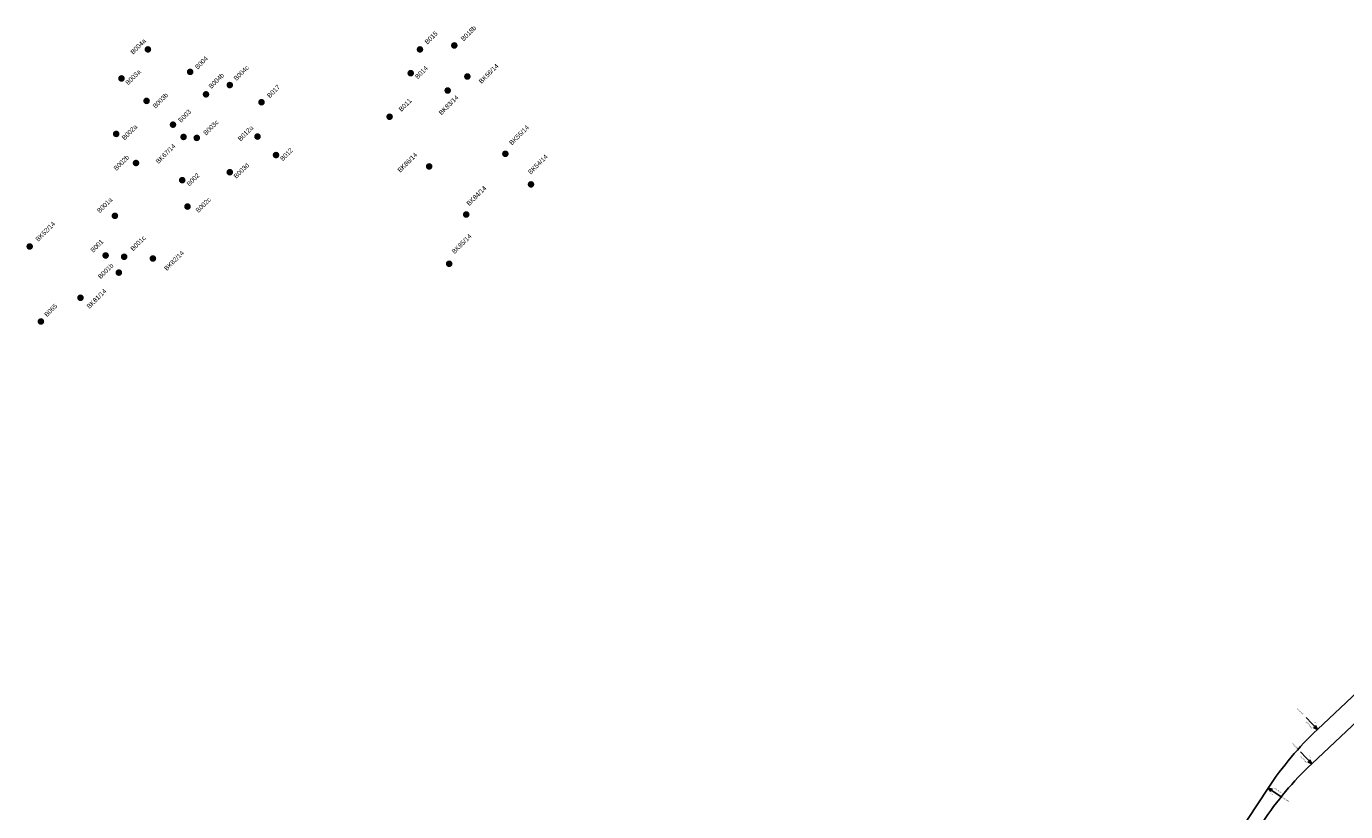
# Model space of a CAD drawing. Header units: metres. Extents: x 3458045 to 3462392, y 5482308 to 5484762.
# Tile 2 of 256: x 3458256 to 3459255, y 5482890 to 5483484. Entities that reach past the tile are written whole.
import ezdxf
from ezdxf.enums import TextEntityAlignment as Align

# ---------------------------------------------------------------- set-up
doc = ezdxf.new("R2010")
doc.units = ezdxf.units.M
doc.header["$PDMODE"] = 3
doc.header["$PDSIZE"] = 0.1
doc.layers.get('0').update_dxf_attribs({"linetype": 'CONTINUOUS'})
for name, color, linetype in [('BAUER_BK 2014', 1, 'CONTINUOUS'), ('BAUER_BK BESTAND', 170, 'CONTINUOUS'), ('SP_ACHSE_6522', 7, 'CONTINUOUS'), ('SP_ACHSE_8521', 7, 'CONTINUOUS'), ('SP_AXIS', 7, 'CONTINUOUS')]:
    doc.layers.add(name, color=color, linetype=linetype)
doc.styles.add('K_ISOCP', font='k_isocp.shx')
doc.styles.get("Standard").update_dxf_attribs({"font": 'txt.shx'})

# ---------------------------------------------------------------- blocks, each defined once
blk = doc.blocks.new('kmr_re')
at = {"color": 1}
for p, q in [((0, 0), (-0.306221, -0.907473)), ((0, 0), (0.306221, -0.907473)), ((-0.306221, -0.907473), (0, -0.51875)), ((0.306221, -0.907473), (0, -0.51875))]:
    blk.add_line(p, q, dxfattribs=at)
at = {"color": 1, "linetype": 'Continuous'}
blk.add_line((0, 0), (0, -3.57143), dxfattribs=at)
at = {"color": 1, "linetype": 'Continuous', "style": 'K_ISOCP'}
blk.add_attdef('PARAUL', text='', height=1, rotation=270.00005842, dxfattribs=at).set_placement((-0.5, -1), align=Align.TOP_LEFT)
blk.add_attdef('PARAOL', text='', height=1, rotation=270.00005842, dxfattribs=at).set_placement((0.5, -1), align=Align.BOTTOM_LEFT)
blk.add_attdef('STATION', text='', height=1, rotation=270.00005842, dxfattribs=at).set_placement((0, -3.57143), align=Align.MIDDLE_LEFT)
blk = doc.blocks.new('kmr_li')
at = {"color": 1, "linetype": 'Continuous'}
blk.add_line((0, 0), (0, 3.57), dxfattribs=at)
at = {"color": 1}
for p, q in [((0, 0), (-0.31, 0.91)), ((-0.31, 0.91), (0, 0.52)), ((0, 0), (0.31, 0.91)), ((0.31, 0.91), (0, 0.52))]:
    blk.add_line(p, q, dxfattribs=at)
at = {"color": 1, "linetype": 'Continuous', "style": 'K_ISOCP'}
blk.add_attdef('STATION', text='', height=1, rotation=270.0001, dxfattribs=at).set_placement((0, 4.4), align=Align.MIDDLE_RIGHT)
blk.add_attdef('PARAUL', text='', height=1, rotation=270.0001, dxfattribs=at).set_placement((-0.5, 1), align=Align.TOP_RIGHT)
blk.add_attdef('PARAOL', text='', height=1, rotation=270.0001, dxfattribs=at).set_placement((0.5, 1), align=Align.BOTTOM_RIGHT)
blk = doc.blocks.new('B065')
h = blk.add_hatch(color=161)
h.dxf.hatch_style = 1
h.paths.add_polyline_path([(2.5, 0, 1), (-2.5, 0, 1)])
at = {"layer": 'BAUER_BK BESTAND'}
blk.add_point((0, 0), dxfattribs=at)
blk = doc.blocks.new('B001b')
h = blk.add_hatch(color=161)
h.dxf.hatch_style = 1
h.paths.add_polyline_path([(2.5, 0, 1), (-2.5, 0, 1)])
at = {"layer": 'BAUER_BK BESTAND'}
blk.add_point((0, 0), dxfattribs=at)
blk = doc.blocks.new('B001c')
h = blk.add_hatch(color=161)
h.dxf.hatch_style = 1
h.paths.add_polyline_path([(2.5, 0, 1), (-2.5, 0, 1)])
at = {"layer": 'BAUER_BK BESTAND'}
blk.add_point((0, 0), dxfattribs=at)
blk = doc.blocks.new('B001')
h = blk.add_hatch(color=161)
h.dxf.hatch_style = 1
h.paths.add_polyline_path([(2.5, 0, 1), (-2.5, 0, 1)])
at = {"layer": 'BAUER_BK BESTAND'}
blk.add_point((0, 0), dxfattribs=at)
blk = doc.blocks.new('B001a')
h = blk.add_hatch(color=161)
h.dxf.hatch_style = 1
h.paths.add_polyline_path([(2.5, 0, 1), (-2.5, 0, 1)])
at = {"layer": 'BAUER_BK BESTAND'}
blk.add_point((0, 0), dxfattribs=at)
blk = doc.blocks.new('B002c')
h = blk.add_hatch(color=161)
h.dxf.hatch_style = 1
h.paths.add_polyline_path([(2.5, 0, 1), (-2.5, 0, 1)])
at = {"layer": 'BAUER_BK BESTAND'}
blk.add_point((0, 0), dxfattribs=at)
blk = doc.blocks.new('B002')
h = blk.add_hatch(color=161)
h.dxf.hatch_style = 1
h.paths.add_polyline_path([(2.5, 0, 1), (-2.5, 0, 1)])
at = {"layer": 'BAUER_BK BESTAND'}
blk.add_point((0, 0), dxfattribs=at)
blk = doc.blocks.new('B002b')
h = blk.add_hatch(color=161)
h.dxf.hatch_style = 1
h.paths.add_polyline_path([(2.5, 0, 1), (-2.5, 0, 1)])
at = {"layer": 'BAUER_BK BESTAND'}
blk.add_point((0, 0), dxfattribs=at)
blk = doc.blocks.new('B002a')
h = blk.add_hatch(color=161)
h.dxf.hatch_style = 1
h.paths.add_polyline_path([(2.5, 0, 1), (-2.5, 0, 1)])
at = {"layer": 'BAUER_BK BESTAND'}
blk.add_point((0, 0), dxfattribs=at)
blk = doc.blocks.new('B003d')
h = blk.add_hatch(color=161)
h.dxf.hatch_style = 1
h.paths.add_polyline_path([(2.5, 0, 1), (-2.5, 0, 1)])
at = {"layer": 'BAUER_BK BESTAND'}
blk.add_point((0, 0), dxfattribs=at)
blk = doc.blocks.new('B003c')
h = blk.add_hatch(color=161)
h.dxf.hatch_style = 1
h.paths.add_polyline_path([(2.5, 0, 1), (-2.5, 0, 1)])
at = {"layer": 'BAUER_BK BESTAND'}
blk.add_point((0, 0), dxfattribs=at)
blk = doc.blocks.new('B003')
h = blk.add_hatch(color=161)
h.dxf.hatch_style = 1
h.paths.add_polyline_path([(2.5, 0, 1), (-2.5, 0, 1)])
at = {"layer": 'BAUER_BK BESTAND'}
blk.add_point((0, 0), dxfattribs=at)
blk = doc.blocks.new('B003b')
h = blk.add_hatch(color=161)
h.dxf.hatch_style = 1
h.paths.add_polyline_path([(2.5, 0, 1), (-2.5, 0, 1)])
at = {"layer": 'BAUER_BK BESTAND'}
blk.add_point((0, 0), dxfattribs=at)
blk = doc.blocks.new('B003a')
h = blk.add_hatch(color=161)
h.dxf.hatch_style = 1
h.paths.add_polyline_path([(2.5, 0, 1), (-2.5, 0, 1)])
at = {"layer": 'BAUER_BK BESTAND'}
blk.add_point((0, 0), dxfattribs=at)
blk = doc.blocks.new('B012')
h = blk.add_hatch(color=161)
h.dxf.hatch_style = 1
h.paths.add_polyline_path([(2.5, 0, 1), (-2.5, 0, 1)])
at = {"layer": 'BAUER_BK BESTAND'}
blk.add_point((0, 0), dxfattribs=at)
blk = doc.blocks.new('B012a')
h = blk.add_hatch(color=161)
h.dxf.hatch_style = 1
h.paths.add_polyline_path([(2.5, 0, 1), (-2.5, 0, 1)])
at = {"layer": 'BAUER_BK BESTAND'}
blk.add_point((0, 0), dxfattribs=at)
blk = doc.blocks.new('B004b')
h = blk.add_hatch(color=161)
h.dxf.hatch_style = 1
h.paths.add_polyline_path([(2.5, 0, 1), (-2.5, 0, 1)])
at = {"layer": 'BAUER_BK BESTAND'}
blk.add_point((0, 0), dxfattribs=at)
blk = doc.blocks.new('B004')
h = blk.add_hatch(color=161)
h.dxf.hatch_style = 1
h.paths.add_polyline_path([(2.5, 0, 1), (-2.5, 0, 1)])
at = {"layer": 'BAUER_BK BESTAND'}
blk.add_point((0, 0), dxfattribs=at)
blk = doc.blocks.new('B004a')
h = blk.add_hatch(color=161)
h.dxf.hatch_style = 1
h.paths.add_polyline_path([(2.5, 0, 1), (-2.5, 0, 1)])
at = {"layer": 'BAUER_BK BESTAND'}
blk.add_point((0, 0), dxfattribs=at)
blk = doc.blocks.new('B017')
h = blk.add_hatch(color=161)
h.dxf.hatch_style = 1
h.paths.add_polyline_path([(2.5, 0, 1), (-2.5, 0, 1)])
at = {"layer": 'BAUER_BK BESTAND'}
blk.add_point((0, 0), dxfattribs=at)
blk = doc.blocks.new('B004c')
h = blk.add_hatch(color=161)
h.dxf.hatch_style = 1
h.paths.add_polyline_path([(2.5, 0, 1), (-2.5, 0, 1)])
at = {"layer": 'BAUER_BK BESTAND'}
blk.add_point((0, 0), dxfattribs=at)
blk = doc.blocks.new('B011')
h = blk.add_hatch(color=161)
h.dxf.hatch_style = 1
h.paths.add_polyline_path([(2.5, 0, 1), (-2.5, 0, 1)])
at = {"layer": 'BAUER_BK BESTAND'}
blk.add_point((0, 0), dxfattribs=at)
blk = doc.blocks.new('B014')
h = blk.add_hatch(color=161)
h.dxf.hatch_style = 1
h.paths.add_polyline_path([(2.5, 0, 1), (-2.5, 0, 1)])
at = {"layer": 'BAUER_BK BESTAND'}
blk.add_point((0, 0), dxfattribs=at)
blk = doc.blocks.new('B015')
h = blk.add_hatch(color=161)
h.dxf.hatch_style = 1
h.paths.add_polyline_path([(2.5, 0, 1), (-2.5, 0, 1)])
at = {"layer": 'BAUER_BK BESTAND'}
blk.add_point((0, 0), dxfattribs=at)
blk = doc.blocks.new('B018b')
h = blk.add_hatch(color=161)
h.dxf.hatch_style = 1
h.paths.add_polyline_path([(2.5, 0, 1), (-2.5, 0, 1)])
at = {"layer": 'BAUER_BK BESTAND'}
blk.add_point((0, 0), dxfattribs=at)
blk = doc.blocks.new('BK52-14')
at = {"layer": 'BAUER_BK 2014'}
h = blk.add_hatch(color=11, dxfattribs=at)
h.dxf.hatch_style = 1
h.paths.add_polyline_path([(-2.5, 0, 1), (2.5, 0, 1)])
blk.add_point((0, 0), dxfattribs=at)
blk = doc.blocks.new('BK54-14')
at = {"layer": 'BAUER_BK 2014'}
h = blk.add_hatch(color=11, dxfattribs=at)
h.dxf.hatch_style = 1
h.paths.add_polyline_path([(-2.5, 0, 1), (2.5, 0, 1)])
blk.add_point((0, 0), dxfattribs=at)
blk = doc.blocks.new('BK55-14')
at = {"layer": 'BAUER_BK 2014'}
h = blk.add_hatch(color=11, dxfattribs=at)
h.dxf.hatch_style = 1
h.paths.add_polyline_path([(-2.5, 0, 1), (2.5, 0, 1)])
blk.add_point((0, 0), dxfattribs=at)
blk = doc.blocks.new('BK56-14')
at = {"layer": 'BAUER_BK 2014'}
h = blk.add_hatch(color=11, dxfattribs=at)
h.dxf.hatch_style = 1
h.paths.add_polyline_path([(-2.5, 0, 1), (2.5, 0, 1)])
blk.add_point((0, 0), dxfattribs=at)
blk = doc.blocks.new('BK67-14')
at = {"layer": 'BAUER_BK 2014'}
h = blk.add_hatch(color=11, dxfattribs=at)
h.dxf.hatch_style = 1
h.paths.add_polyline_path([(-2.5, 0, 1), (2.5, 0, 1)])
blk.add_point((0, 0), dxfattribs=at)
blk = doc.blocks.new('BK81-14')
at = {"layer": 'BAUER_BK 2014'}
h = blk.add_hatch(color=11, dxfattribs=at)
h.dxf.hatch_style = 1
h.paths.add_polyline_path([(-2.5, 0, 1), (2.5, 0, 1)])
blk.add_point((0, 0), dxfattribs=at)
blk = doc.blocks.new('BK82-14')
at = {"layer": 'BAUER_BK 2014'}
h = blk.add_hatch(color=11, dxfattribs=at)
h.dxf.hatch_style = 1
h.paths.add_polyline_path([(-2.5, 0, 1), (2.5, 0, 1)])
blk.add_point((0, 0), dxfattribs=at)
blk = doc.blocks.new('BK83-14')
at = {"layer": 'BAUER_BK 2014'}
h = blk.add_hatch(color=11, dxfattribs=at)
h.dxf.hatch_style = 1
h.paths.add_polyline_path([(-2.5, 0, 1), (2.5, 0, 1)])
blk.add_point((0, 0), dxfattribs=at)
blk = doc.blocks.new('BK84-14')
at = {"layer": 'BAUER_BK 2014'}
h = blk.add_hatch(color=11, dxfattribs=at)
h.dxf.hatch_style = 1
h.paths.add_polyline_path([(-2.49, -0.06, 1), (2.51, -0.06, 1)])
blk.add_point((0.01, -0.06), dxfattribs=at)
blk = doc.blocks.new('BK85-14')
at = {"layer": 'BAUER_BK 2014'}
h = blk.add_hatch(color=11, dxfattribs=at)
h.dxf.hatch_style = 1
h.paths.add_polyline_path([(-2.44, 0, 1), (2.56, 0, 1)])
blk.add_point((0.06, 0), dxfattribs=at)
blk = doc.blocks.new('BK86-14')
at = {"layer": 'BAUER_BK 2014'}
h = blk.add_hatch(color=11, dxfattribs=at)
h.dxf.hatch_style = 1
h.paths.add_polyline_path([(-2.51, -0.01, 1), (2.49, -0.01, 1)])
blk.add_blockref('BK85-14', (-0.06, -0.01), dxfattribs=at)

msp = doc.modelspace()

# ---------------------------------------------------------------- linework, layer by layer
at = {"layer": 'SP_ACHSE_6522'}
msp.add_lwpolyline([(3459192.1738, 5482881.7773, -0.05814238), (3459229.4672, 5482926.1282), (3459700.9365, 5483370.1911, 0.00090623)], format="xyb", dxfattribs=at)
at = {"layer": 'SP_ACHSE_8521'}
msp.add_lwpolyline([(3459092.6127, 5482750.3367), (3459196.4443, 5482907.7794, -0.05814138), (3459233.737, 5482952.1296), (3459424.8355, 5483132.12, -0.04516317)], format="xyb", dxfattribs=at)
at = {"layer": 'SP_AXIS'}
for points in [[(3459192.1738, 5482881.7773, -0.05814238), (3459229.4672, 5482926.1282), (3459700.9365, 5483370.1911, 0.00090623)], [(3459092.6127, 5482750.3367), (3459196.4443, 5482907.7794, -0.05814138), (3459233.737, 5482952.1296), (3459424.8355, 5483132.12, -0.04516317)]]:
    msp.add_lwpolyline(points, format="xyb", dxfattribs=at)

# ---------------------------------------------------------------- block references
at = {"layer": 'BAUER_BK 2014'}
for name, p in [('BK83-14', (3458575.2359, 5483435.859, -2.702)), ('BK86-14', (3458561.2363, 5483378.4072, -3.553)), ('BK85-14', (3458576.3378, 5483304.6952, -4.01))]:
    msp.add_blockref(name, p, dxfattribs=at)
at = {"layer": 'SP_AXIS', "color": 0}
ref = msp.add_blockref('kmr_li', (3459233.737, 5482952.1296), dxfattribs=dict(at, xscale=3.500000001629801, yscale=3.500000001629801, zscale=3.500000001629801, rotation=43.28543330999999))
ref.add_attrib('STATION', '0+950.1600', dxfattribs={"layer": '0', "color": 1, "linetype": 'Continuous', "height": 0.875, "rotation": 313.2854917, "style": 'K_ISOCP'}).set_placement((3459223.1685, 5482963.3503), align=Align.MIDDLE_RIGHT)
ref.add_attrib('PARAOL', 'R=¢', dxfattribs={"layer": '0', "color": 1, "linetype": 'Continuous', "height": 0.875, "rotation": 313.2854917, "style": 'K_ISOCP'}).set_placement((3459232.6112, 5482955.8772), align=Align.BOTTOM_RIGHT)
ref.add_attrib('PARAUL', 'R=250.0000', dxfattribs={"layer": '0', "color": 1, "linetype": 'Continuous', "height": 0.875, "rotation": 313.2854917, "style": 'K_ISOCP'}).set_placement((3459230.0633, 5482953.4775), align=Align.TOP_RIGHT)
ref = msp.add_blockref('kmr_li', (3459229.4672, 5482926.1282), dxfattribs=dict(at, xscale=3.500000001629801, yscale=3.500000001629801, zscale=3.500000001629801, rotation=43.2853662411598))
ref.add_attrib('STATION', '1+116.2670', dxfattribs={"layer": '0', "color": 1, "linetype": 'Continuous', "height": 0.875, "rotation": 313.2854247, "style": 'K_ISOCP'}).set_placement((3459218.8988, 5482937.3489), align=Align.MIDDLE_RIGHT)
ref.add_attrib('PARAOL', 'R=¢', dxfattribs={"layer": '0', "color": 1, "linetype": 'Continuous', "height": 0.875, "rotation": 313.2854247, "style": 'K_ISOCP'}).set_placement((3459228.3414, 5482929.8759), align=Align.BOTTOM_RIGHT)
ref.add_attrib('PARAUL', 'R=250.0000', dxfattribs={"layer": '0', "color": 1, "linetype": 'Continuous', "height": 0.875, "rotation": 313.2854247, "style": 'K_ISOCP'}).set_placement((3459225.7936, 5482927.4761), align=Align.TOP_RIGHT)
ref = msp.add_blockref('kmr_re', (3459196.4443, 5482907.7794), dxfattribs=dict(at, xscale=3.500000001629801, yscale=3.500000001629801, zscale=3.500000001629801, rotation=56.59561271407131))
ref.add_attrib('STATION', '0+892.0840', dxfattribs={"layer": '0', "color": 1, "linetype": 'Continuous', "height": 0.875, "rotation": 326.5956711, "style": 'K_ISOCP'}).set_placement((3459206.8794, 5482900.8976), align=Align.MIDDLE_LEFT)
ref.add_attrib('PARAOL', 'R=250.0000', dxfattribs={"layer": '0', "color": 1, "linetype": 'Continuous', "height": 0.875, "rotation": 326.5956711, "style": 'K_ISOCP'}).set_placement((3459200.3296, 5482907.3134), align=Align.BOTTOM_LEFT)
ref.add_attrib('PARAUL', 'R=¢', dxfattribs={"layer": '0', "color": 1, "linetype": 'Continuous', "height": 0.875, "rotation": 326.5956711, "style": 'K_ISOCP'}).set_placement((3459198.4027, 5482904.3916), align=Align.TOP_LEFT)

# ---------------------------------------------------------------- texts
at = {"layer": 'BAUER_BK 2014', "char_height": 3.5, "attachment_point": 1, "rotation": 45, "bg_fill": 3, "box_fill_scale": 1.5, "bg_fill_color": 256, "bg_fill_transparency": 0}
for s, insert in [('{\\fArial|b0|i0|c0|p34;BK56/14}', (3458598.3914, 5483443.2543, -92.571)), ('{\\fArial|b0|i0|c0|p34;BK54/14}', (3458635.6239, 5483374.5905, -95.67)), ('{\\fArial|b0|i0|c0|p34;BK84/14}', (3458589.161, 5483350.7767, -95.67)), ('{\\fArial|b0|i0|c0|p34;BK52/14}', (3458262.7329, 5483323.7139)), ('{\\fArial|b0|i0|c0|p34;BK82/14}', (3458360.1867, 5483301.6855))]:
    msp.add_mtext_dynamic_manual_height_columns(s, width=20.526546, gutter_width=12.5, heights=[0], dxfattribs=dict(at, insert=insert))
at = {"layer": 'BAUER_BK BESTAND', "char_height": 3.5, "attachment_point": 1, "rotation": 45, "bg_fill": 3, "box_fill_scale": 1.5, "bg_fill_color": 256, "bg_fill_transparency": 0}
for s, width, insert in [('{\\fArial|b0|i0|c0|p34;B015}', 12.469003, (3458557.4177, 5483473.0969)), ('{\\fArial|b0|i0|c0|p34;B018b}', 13.921932, (3458584.7426, 5483475.4277)), ('{\\fArial|b0|i0|c0|p34;B004a}', 14.70966, (3458334.6685, 5483465.4822)), ('{\\fArial|b0|i0|c0|p34;B003a}', 13.718604, (3458330.8213, 5483442.1307)), ('{\\fArial|b0|i0|c0|p34;B014}', 13.401134, (3458550.0866, 5483446.7923)), ('{\\fArial|b0|i0|c0|p34;B017}', 12.289493, (3458438.1214, 5483432.4745)), ('{\\fArial|b0|i0|c0|p34;B011}', 11.047278, (3458537.7571, 5483422.1524)), ('{\\fArial|b0|i0|c0|p34;B002a}', 15.083086, (3458328.1555, 5483400.5093)), ('{\\fArial|b0|i0|c0|p34;B012a}', 16.503875, (3458415.997, 5483399.7822)), ('{\\fArial|b0|i0|c0|p34;B002b}', 14.297204, (3458321.9149, 5483377.393)), ('{\\fArial|b0|i0|c0|p34;B012}', 15.276392, (3458447.8915, 5483384.6087)), ('{\\fArial|b0|i0|c0|p34;B003d}', 16.213084, (3458412.7777, 5483371.4183)), ('{\\fArial|b0|i0|c0|p34;B001a}', 16.375481, (3458309.2844, 5483345.3013)), ('{\\fArial|b0|i0|c0|p34;B002c}', 13.866326, (3458384.0002, 5483345.5651)), ('{\\fArial|b0|i0|c0|p34;B001c}', 16.375481, (3458334.6615, 5483316.5417)), ('{\\fArial|b0|i0|c0|p34;B001}', 11.346808, (3458304.3777, 5483315.4327)), ('{\\fArial|b0|i0|c0|p34;B065}', 10.88664, (3458269.4238, 5483266.7257))]:
    msp.add_mtext_dynamic_manual_height_columns(s, width=width, gutter_width=12.5, heights=[0], dxfattribs=dict(at, insert=insert))

# ---------------------------------------------------------------- next in the draw order: block references
at = {"layer": 'BAUER_BK 2014'}
for name, p in [('BK56-14', (3458590.1409, 5483446.472, 3.099)), ('BK54-14', (3458638.3199, 5483364.809, -3.943)), ('BK84-14', (3458589.2579, 5483342.0394, -3.774)), ('BK52-14', (3458258.7569, 5483317.791, -3.302)), ('BK82-14', (3458352.0389, 5483308.675, -7.613))]:
    msp.add_blockref(name, p, dxfattribs=at)
at = {"layer": 'BAUER_BK BESTAND'}
for name, p in [('B004a', (3458348.2589, 5483467, 94.49)), ('B015', (3458554.2589, 5483467, 94.47)), ('B018b', (3458580.2589, 5483470, 93.6)), ('B014', (3458547.2589, 5483449, 94.06)), ('B003a', (3458328.2589, 5483445, 94.82)), ('B017', (3458434.2589, 5483427, 94.2)), ('B011', (3458531.2589, 5483416, 94.92)), ('B002a', (3458324.2589, 5483403, 95.66)), ('B012a', (3458431.2589, 5483401, 94.27)), ('B002b', (3458339.2589, 5483381, 93.87)), ('B012', (3458445.2589, 5483387, 94.25)), ('B003d', (3458410.2589, 5483374, 94.4)), ('B002c', (3458378.2589, 5483348, 94.26)), ('B001a', (3458323.2589, 5483341, 93.65)), ('B065', (3458267.2589, 5483261, 94.1))]:
    msp.add_blockref(name, p, dxfattribs=at)

# ---------------------------------------------------------------- next in the draw order: texts
at = {"layer": 'BAUER_BK 2014', "char_height": 3.5, "attachment_point": 1, "rotation": 45, "bg_fill": 3, "box_fill_scale": 1.5, "bg_fill_color": 256, "bg_fill_transparency": 0}
for s, insert in [('{\\fArial|b0|i0|c0|p34;BK83/14}', (3458568.1029, 5483419.4979, -0.523)), ('{\\fArial|b0|i0|c0|p34;BK55/14}', (3458621.4717, 5483396.7581, -99.442)), ('{\\fArial|b0|i0|c0|p34;BK86/14}', (3458536.8647, 5483376.0015, -95.67)), ('{\\fArial|b0|i0|c0|p34;BK85/14}', (3458577.9412, 5483314.3757))]:
    msp.add_mtext_dynamic_manual_height_columns(s, width=20.526546, gutter_width=12.5, heights=[0], dxfattribs=dict(at, insert=insert))
at = {"layer": 'BAUER_BK BESTAND', "char_height": 3.5, "attachment_point": 1, "rotation": 45, "bg_fill": 3, "box_fill_scale": 1.5, "bg_fill_color": 256, "bg_fill_transparency": 0}
for s, width, insert in [('{\\fArial|b0|i0|c0|p34;B004c}', 20.526546, (3458412.7959, 5483445.4604)), ('{\\fArial|b0|i0|c0|p34;B003b}', 13.453782, (3458351.4816, 5483424.4832)), ('{\\fArial|b0|i0|c0|p34;B002}', 14.339557, (3458377.1359, 5483365.6145)), ('{\\fArial|b0|i0|c0|p34;B001b}', 15.398907, (3458310.0719, 5483295.478))]:
    msp.add_mtext_dynamic_manual_height_columns(s, width=width, gutter_width=12.5, heights=[0], dxfattribs=dict(at, insert=insert))

# ---------------------------------------------------------------- next in the draw order: block references
at = {"layer": 'BAUER_BK 2014'}
msp.add_blockref('BK55-14', (3458618.9149, 5483387.953, -3.772), dxfattribs=at)
at = {"layer": 'BAUER_BK BESTAND'}
for name, p in [('B003b', (3458347.2589, 5483428, 95.26)), ('B002', (3458374.2589, 5483368, 94.1)), ('B001', (3458316.2589, 5483311, 94.09)), ('B001c', (3458330.2589, 5483310, 93.69)), ('B001b', (3458326.2589, 5483298, 94.2))]:
    msp.add_blockref(name, p, dxfattribs=at)

# ---------------------------------------------------------------- next in the draw order: texts
at = {"layer": 'BAUER_BK 2014', "char_height": 3.5, "attachment_point": 1, "rotation": 45, "bg_fill": 3, "box_fill_scale": 1.5, "bg_fill_color": 256, "bg_fill_transparency": 0}
for s, insert in [('{\\fArial|b0|i0|c0|p34;BK67/14}', (3458353.7875, 5483382.6049, -97.517)), ('{\\fArial|b0|i0|c0|p34;BK81/14}', (3458301.5056, 5483272.8499))]:
    msp.add_mtext_dynamic_manual_height_columns(s, width=20.526546, gutter_width=12.5, heights=[0], dxfattribs=dict(at, insert=insert))
at = {"layer": 'BAUER_BK BESTAND', "char_height": 3.5, "attachment_point": 1, "rotation": 45, "bg_fill": 3, "box_fill_scale": 1.5, "bg_fill_color": 256, "bg_fill_transparency": 0}
for s, width, insert in [('{\\fArial|b0|i0|c0|p34;B004b}', 15.792867, (3458393.8018, 5483439.4669)), ('{\\fArial|b0|i0|c0|p34;B003}', 11.057622, (3458370.8089, 5483413.8281))]:
    msp.add_mtext_dynamic_manual_height_columns(s, width=width, gutter_width=12.5, heights=[0], dxfattribs=dict(at, insert=insert))

# ---------------------------------------------------------------- next in the draw order: block references
at = {"layer": 'BAUER_BK 2014'}
for name, p in [('BK67-14', (3458375.2609, 5483400.723, -1.847)), ('BK81-14', (3458297.2449, 5483278.945, -6.989))]:
    msp.add_blockref(name, p, dxfattribs=at)
at = {"layer": 'BAUER_BK BESTAND'}
for name, p in [('B004c', (3458410.2589, 5483440, 94.22)), ('B004b', (3458392.2589, 5483433, 94.08)), ('B003', (3458367.2589, 5483410, 93.92))]:
    msp.add_blockref(name, p, dxfattribs=at)

# ---------------------------------------------------------------- next in the draw order: texts
at = {"layer": 'BAUER_BK BESTAND', "char_height": 3.5, "attachment_point": 1, "rotation": 45, "bg_fill": 3, "box_fill_scale": 1.5, "bg_fill_color": 256, "bg_fill_transparency": 0}
for s, width, insert in [('{\\fArial|b0|i0|c0|p34;B004}', 12.039868, (3458383.4717, 5483454.1176)), ('{\\fArial|b0|i0|c0|p34;B003c}', 13.870614, (3458389.803, 5483404.172))]:
    msp.add_mtext_dynamic_manual_height_columns(s, width=width, gutter_width=12.5, heights=[0], dxfattribs=dict(at, insert=insert))

# ---------------------------------------------------------------- next in the draw order: block references
at = {"layer": 'BAUER_BK BESTAND'}
for name, p in [('B004', (3458380.2589, 5483450, 94.1)), ('B003c', (3458385.2589, 5483400, 94.05))]:
    msp.add_blockref(name, p, dxfattribs=at)

doc.saveas('drawing.dxf')
